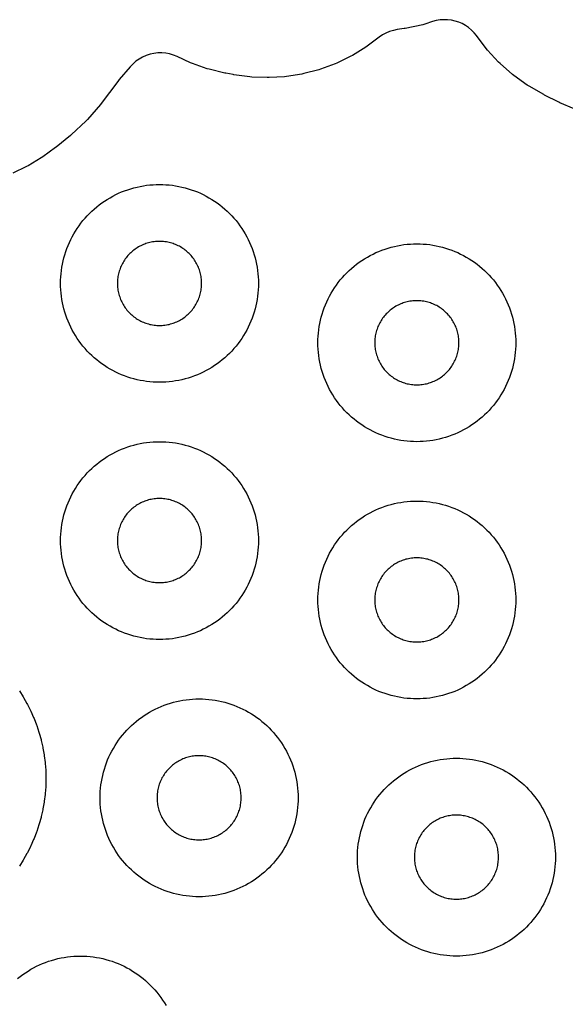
# Model space of a CAD drawing. Header units: millimetres. Extents: x 0 to 2500, y 0 to 1250.
# Tile 97 of 140: x 96 to 152, y 866 to 965. Entities that reach past the tile are written whole.
import ezdxf

# ---------------------------------------------------------------- set-up
doc = ezdxf.new("R2010")
doc.units = ezdxf.units.MM
doc.layers.add('CUT', color=1, linetype='Continuous')

msp = doc.modelspace()

# ---------------------------------------------------------------- linework, layer by layer
at = {"layer": 'CUT'}
for points in [[(152.386, 956.129), (150.944, 956.768), (150.857, 956.809), (149.414, 957.533), (149.323, 957.581), (147.838, 958.425), (147.664, 958.536), (146.317, 959.498), (146.155, 959.626), (144.915, 960.722), (144.767, 960.867), (143.647, 962.085), (143.515, 962.244), (142.544, 963.547), (142.301, 963.843), (142.03, 964.114), (141.735, 964.358), (141.418, 964.573), (141.081, 964.757), (140.729, 964.907), (140.364, 965.023), (139.989, 965.104), (139.609, 965.148), (139.226, 965.156), (138.844, 965.127), (138.466, 965.062), (138.097, 964.961), (137.321, 964.708), (137.109, 964.651), (135.333, 964.282), (135.225, 964.262), (134.517, 964.155), (134.127, 964.076), (133.747, 963.959), (133.381, 963.805), (133.032, 963.615), (132.703, 963.391), (131.498, 962.48), (131.337, 962.37), (130.002, 961.552), (129.83, 961.458), (128.422, 960.775), (128.242, 960.699), (126.773, 960.156), (126.587, 960.098), (125.072, 959.701), (124.881, 959.661), (123.335, 959.415), (123.14, 959.394), (121.578, 959.3), (121.382, 959.297), (119.818, 959.357), (119.623, 959.374), (118.023, 959.592), (117.927, 959.608), (117.21, 959.741), (117.113, 959.762), (115.515, 960.144), (115.324, 960.2), (113.819, 960.722), (113.635, 960.796), (112.269, 961.429), (111.899, 961.578), (111.516, 961.69), (111.124, 961.763), (110.727, 961.797), (110.328, 961.791), (109.932, 961.745), (109.542, 961.66), (109.163, 961.537), (108.798, 961.376), (108.451, 961.18), (108.125, 960.951), (107.823, 960.69), (107.549, 960.4), (106.433, 959.097), (106.276, 958.9), (104.605, 956.68), (104.53, 956.586), (103.234, 955.065), (103.066, 954.891), (101.597, 953.538), (101.505, 953.459), (100.059, 952.281), (99.984, 952.222), (98.713, 951.285), (98.554, 951.179), (97.241, 950.392), (97.073, 950.302), (95.69, 949.644)], [(96.353, 897.298), (96.72, 896.717), (96.771, 896.633), (97.11, 896.035), (97.156, 895.948), (97.465, 895.335), (97.507, 895.246), (97.785, 894.618), (97.823, 894.527), (98.07, 893.886), (98.103, 893.794), (98.319, 893.141), (98.347, 893.047), (98.53, 892.385), (98.554, 892.29), (98.705, 891.619), (98.724, 891.523), (98.841, 890.846), (98.856, 890.749), (98.94, 890.067), (98.95, 889.969), (99, 889.284), (99.005, 889.186), (99.022, 888.499), (99.022, 888.401), (99.005, 887.714), (99, 887.616), (98.95, 886.931), (98.94, 886.833), (98.856, 886.151), (98.841, 886.054), (98.724, 885.377), (98.705, 885.281), (98.554, 884.61), (98.53, 884.515), (98.347, 883.853), (98.319, 883.759), (98.103, 883.106), (98.07, 883.014), (97.823, 882.373), (97.785, 882.282), (97.507, 881.654), (97.465, 881.565), (97.156, 880.951), (97.11, 880.865), (96.771, 880.267), (96.72, 880.183), (96.353, 879.602)], [(96.156, 868.23), (96.413, 868.434), (96.676, 868.629), (96.945, 868.815), (97.22, 868.992), (97.5, 869.161), (97.786, 869.32), (98.077, 869.469), (98.373, 869.609), (98.674, 869.739), (98.978, 869.859), (99.286, 869.97), (99.597, 870.07), (99.912, 870.16), (100.23, 870.239), (100.549, 870.308), (100.871, 870.367), (101.195, 870.415), (101.52, 870.452), (101.846, 870.479), (102.173, 870.495), (102.5, 870.5), (102.828, 870.495), (103.154, 870.479), (103.481, 870.452), (103.806, 870.415), (104.129, 870.367), (104.451, 870.308), (104.771, 870.239), (105.089, 870.16), (105.403, 870.07), (105.715, 869.97), (106.023, 869.859), (106.327, 869.739), (106.627, 869.609), (106.923, 869.469), (107.214, 869.32), (107.5, 869.161), (107.781, 868.992), (108.056, 868.815), (108.325, 868.629), (108.588, 868.434), (108.844, 868.23), (109.094, 868.019), (109.336, 867.799), (109.571, 867.571), (109.799, 867.336), (110.019, 867.094), (110.23, 866.844), (110.434, 866.588), (110.629, 866.325), (110.815, 866.056), (110.992, 865.781), (111.161, 865.5)]]:
    msp.add_lwpolyline(points, dxfattribs=at)
for points in [[(120.495, 938.173), (120.479, 937.846), (120.452, 937.52), (120.415, 937.195), (120.367, 936.871), (120.308, 936.549), (120.239, 936.23), (120.16, 935.912), (120.07, 935.597), (119.97, 935.286), (119.859, 934.978), (119.739, 934.674), (119.609, 934.373), (119.469, 934.077), (119.32, 933.786), (119.161, 933.5), (118.992, 933.22), (118.815, 932.945), (118.629, 932.676), (118.434, 932.413), (118.23, 932.156), (118.019, 931.907), (117.799, 931.664), (117.571, 931.429), (117.336, 931.202), (117.094, 930.982), (116.844, 930.77), (116.588, 930.567), (116.325, 930.372), (116.056, 930.186), (115.781, 930.008), (115.5, 929.84), (115.214, 929.681), (114.923, 929.532), (114.627, 929.392), (114.327, 929.262), (114.023, 929.141), (113.715, 929.031), (113.403, 928.931), (113.089, 928.841), (112.771, 928.762), (112.451, 928.692), (112.129, 928.634), (111.806, 928.586), (111.481, 928.548), (111.154, 928.522), (110.828, 928.506), (110.5, 928.5), (110.173, 928.506), (109.846, 928.522), (109.52, 928.548), (109.195, 928.586), (108.871, 928.634), (108.549, 928.692), (108.23, 928.762), (107.912, 928.841), (107.597, 928.931), (107.286, 929.031), (106.978, 929.141), (106.674, 929.262), (106.373, 929.392), (106.077, 929.532), (105.786, 929.681), (105.5, 929.84), (105.22, 930.008), (104.945, 930.186), (104.676, 930.372), (104.413, 930.567), (104.156, 930.77), (103.907, 930.982), (103.664, 931.202), (103.429, 931.429), (103.202, 931.664), (102.982, 931.907), (102.77, 932.156), (102.567, 932.413), (102.372, 932.676), (102.186, 932.945), (102.008, 933.22), (101.84, 933.5), (101.681, 933.786), (101.532, 934.077), (101.392, 934.373), (101.262, 934.674), (101.141, 934.978), (101.031, 935.286), (100.931, 935.597), (100.841, 935.912), (100.762, 936.23), (100.692, 936.549), (100.634, 936.871), (100.586, 937.195), (100.548, 937.52), (100.522, 937.846), (100.506, 938.173), (100.5, 938.5), (100.506, 938.828), (100.522, 939.154), (100.548, 939.481), (100.586, 939.806), (100.634, 940.129), (100.692, 940.451), (100.762, 940.771), (100.841, 941.089), (100.931, 941.403), (101.031, 941.715), (101.141, 942.023), (101.262, 942.327), (101.392, 942.627), (101.532, 942.923), (101.681, 943.214), (101.84, 943.5), (102.008, 943.781), (102.186, 944.056), (102.372, 944.325), (102.567, 944.588), (102.77, 944.844), (102.982, 945.094), (103.202, 945.336), (103.429, 945.571), (103.664, 945.799), (103.907, 946.019), (104.156, 946.23), (104.413, 946.434), (104.676, 946.629), (104.945, 946.815), (105.22, 946.992), (105.5, 947.161), (105.786, 947.32), (106.077, 947.469), (106.373, 947.609), (106.674, 947.739), (106.978, 947.859), (107.286, 947.97), (107.597, 948.07), (107.912, 948.16), (108.23, 948.239), (108.549, 948.308), (108.871, 948.367), (109.195, 948.415), (109.52, 948.452), (109.846, 948.479), (110.173, 948.495), (110.5, 948.5), (110.828, 948.495), (111.154, 948.479), (111.481, 948.452), (111.806, 948.415), (112.129, 948.367), (112.451, 948.308), (112.771, 948.239), (113.089, 948.16), (113.403, 948.07), (113.715, 947.97), (114.023, 947.859), (114.327, 947.739), (114.627, 947.609), (114.923, 947.469), (115.214, 947.32), (115.5, 947.161), (115.781, 946.992), (116.056, 946.815), (116.325, 946.629), (116.588, 946.434), (116.844, 946.23), (117.094, 946.019), (117.336, 945.799), (117.571, 945.571), (117.799, 945.336), (118.019, 945.094), (118.23, 944.844), (118.434, 944.588), (118.629, 944.325), (118.815, 944.056), (118.992, 943.781), (119.161, 943.5), (119.32, 943.214), (119.469, 942.923), (119.609, 942.627), (119.739, 942.327), (119.859, 942.023), (119.97, 941.715), (120.07, 941.403), (120.16, 941.089), (120.239, 940.771), (120.308, 940.451), (120.367, 940.129), (120.415, 939.806), (120.452, 939.481), (120.479, 939.154), (120.495, 938.828), (120.5, 938.5)], [(114.748, 938.639), (114.741, 938.778), (114.73, 938.917), (114.714, 939.055), (114.694, 939.193), (114.669, 939.329), (114.639, 939.465), (114.606, 939.6), (114.567, 939.734), (114.525, 939.866), (114.478, 939.997), (114.427, 940.127), (114.372, 940.254), (114.312, 940.38), (114.249, 940.504), (114.181, 940.625), (114.109, 940.745), (114.034, 940.862), (113.955, 940.976), (113.872, 941.088), (113.786, 941.197), (113.696, 941.303), (113.602, 941.406), (113.506, 941.506), (113.406, 941.602), (113.303, 941.696), (113.197, 941.786), (113.088, 941.872), (112.976, 941.955), (112.862, 942.034), (112.745, 942.109), (112.625, 942.181), (112.504, 942.249), (112.38, 942.312), (112.254, 942.372), (112.127, 942.427), (111.997, 942.478), (111.866, 942.525), (111.734, 942.567), (111.6, 942.606), (111.465, 942.639), (111.329, 942.669), (111.193, 942.694), (111.055, 942.714), (110.917, 942.73), (110.778, 942.741), (110.639, 942.748), (110.5, 942.75), (110.361, 942.748), (110.222, 942.741), (110.084, 942.73), (109.946, 942.714), (109.808, 942.694), (109.671, 942.669), (109.535, 942.639), (109.4, 942.606), (109.267, 942.567), (109.134, 942.525), (109.003, 942.478), (108.874, 942.427), (108.746, 942.372), (108.621, 942.312), (108.497, 942.249), (108.375, 942.181), (108.256, 942.109), (108.139, 942.034), (108.025, 941.955), (107.913, 941.872), (107.804, 941.786), (107.698, 941.696), (107.595, 941.602), (107.495, 941.506), (107.398, 941.406), (107.305, 941.303), (107.215, 941.197), (107.129, 941.088), (107.046, 940.976), (106.967, 940.862), (106.891, 940.745), (106.82, 940.625), (106.752, 940.504), (106.689, 940.38), (106.629, 940.254), (106.574, 940.127), (106.523, 939.997), (106.476, 939.866), (106.433, 939.734), (106.395, 939.6), (106.361, 939.465), (106.332, 939.329), (106.307, 939.193), (106.287, 939.055), (106.271, 938.917), (106.259, 938.778), (106.253, 938.639), (106.25, 938.5), (106.253, 938.361), (106.259, 938.222), (106.271, 938.084), (106.287, 937.946), (106.307, 937.808), (106.332, 937.671), (106.361, 937.535), (106.395, 937.4), (106.433, 937.267), (106.476, 937.134), (106.523, 937.003), (106.574, 936.874), (106.629, 936.746), (106.689, 936.621), (106.752, 936.497), (106.82, 936.375), (106.891, 936.256), (106.967, 936.139), (107.046, 936.025), (107.129, 935.913), (107.215, 935.804), (107.305, 935.698), (107.398, 935.595), (107.495, 935.495), (107.595, 935.398), (107.698, 935.305), (107.804, 935.215), (107.913, 935.129), (108.025, 935.046), (108.139, 934.967), (108.256, 934.891), (108.375, 934.82), (108.497, 934.752), (108.621, 934.689), (108.746, 934.629), (108.874, 934.574), (109.003, 934.523), (109.134, 934.476), (109.267, 934.433), (109.4, 934.395), (109.535, 934.361), (109.671, 934.332), (109.808, 934.307), (109.946, 934.287), (110.084, 934.271), (110.222, 934.259), (110.361, 934.253), (110.5, 934.25), (110.639, 934.253), (110.778, 934.259), (110.917, 934.271), (111.055, 934.287), (111.193, 934.307), (111.329, 934.332), (111.465, 934.361), (111.6, 934.395), (111.734, 934.433), (111.866, 934.476), (111.997, 934.523), (112.127, 934.574), (112.254, 934.629), (112.38, 934.689), (112.504, 934.752), (112.625, 934.82), (112.745, 934.891), (112.862, 934.967), (112.976, 935.046), (113.088, 935.129), (113.197, 935.215), (113.303, 935.305), (113.406, 935.398), (113.506, 935.495), (113.602, 935.595), (113.696, 935.698), (113.786, 935.804), (113.872, 935.913), (113.955, 936.025), (114.034, 936.139), (114.109, 936.256), (114.181, 936.375), (114.249, 936.497), (114.312, 936.621), (114.372, 936.746), (114.427, 936.874), (114.478, 937.003), (114.525, 937.134), (114.567, 937.267), (114.606, 937.4), (114.639, 937.535), (114.669, 937.671), (114.694, 937.808), (114.714, 937.946), (114.73, 938.084), (114.741, 938.222), (114.748, 938.361), (114.75, 938.5)], [(146.495, 932.173), (146.479, 931.846), (146.452, 931.52), (146.415, 931.195), (146.367, 930.871), (146.308, 930.549), (146.239, 930.23), (146.16, 929.912), (146.07, 929.597), (145.97, 929.286), (145.859, 928.978), (145.739, 928.674), (145.609, 928.373), (145.469, 928.077), (145.32, 927.786), (145.161, 927.5), (144.992, 927.22), (144.815, 926.945), (144.629, 926.676), (144.434, 926.413), (144.23, 926.156), (144.019, 925.907), (143.799, 925.664), (143.571, 925.429), (143.336, 925.202), (143.094, 924.982), (142.844, 924.77), (142.588, 924.567), (142.325, 924.372), (142.056, 924.186), (141.781, 924.008), (141.5, 923.84), (141.214, 923.681), (140.923, 923.532), (140.627, 923.392), (140.327, 923.262), (140.023, 923.141), (139.715, 923.031), (139.403, 922.931), (139.089, 922.841), (138.771, 922.762), (138.451, 922.692), (138.129, 922.634), (137.806, 922.586), (137.481, 922.548), (137.154, 922.522), (136.828, 922.506), (136.5, 922.5), (136.173, 922.506), (135.846, 922.522), (135.52, 922.548), (135.195, 922.586), (134.871, 922.634), (134.549, 922.692), (134.23, 922.762), (133.912, 922.841), (133.597, 922.931), (133.286, 923.031), (132.978, 923.141), (132.674, 923.262), (132.373, 923.392), (132.077, 923.532), (131.786, 923.681), (131.5, 923.84), (131.22, 924.008), (130.945, 924.186), (130.676, 924.372), (130.413, 924.567), (130.156, 924.77), (129.907, 924.982), (129.664, 925.202), (129.429, 925.429), (129.202, 925.664), (128.982, 925.907), (128.77, 926.156), (128.567, 926.413), (128.372, 926.676), (128.186, 926.945), (128.008, 927.22), (127.84, 927.5), (127.681, 927.786), (127.532, 928.077), (127.392, 928.373), (127.262, 928.674), (127.141, 928.978), (127.031, 929.286), (126.931, 929.597), (126.841, 929.912), (126.762, 930.23), (126.692, 930.549), (126.634, 930.871), (126.586, 931.195), (126.548, 931.52), (126.522, 931.846), (126.506, 932.173), (126.5, 932.5), (126.506, 932.828), (126.522, 933.154), (126.548, 933.481), (126.586, 933.806), (126.634, 934.129), (126.692, 934.451), (126.762, 934.771), (126.841, 935.089), (126.931, 935.403), (127.031, 935.715), (127.141, 936.023), (127.262, 936.327), (127.392, 936.627), (127.532, 936.923), (127.681, 937.214), (127.84, 937.5), (128.008, 937.781), (128.186, 938.056), (128.372, 938.325), (128.567, 938.588), (128.77, 938.844), (128.982, 939.094), (129.202, 939.336), (129.429, 939.571), (129.664, 939.799), (129.907, 940.019), (130.156, 940.23), (130.413, 940.434), (130.676, 940.629), (130.945, 940.815), (131.22, 940.992), (131.5, 941.161), (131.786, 941.32), (132.077, 941.469), (132.373, 941.609), (132.674, 941.739), (132.978, 941.859), (133.286, 941.97), (133.597, 942.07), (133.912, 942.16), (134.23, 942.239), (134.549, 942.308), (134.871, 942.367), (135.195, 942.415), (135.52, 942.452), (135.846, 942.479), (136.173, 942.495), (136.5, 942.5), (136.828, 942.495), (137.154, 942.479), (137.481, 942.452), (137.806, 942.415), (138.129, 942.367), (138.451, 942.308), (138.771, 942.239), (139.089, 942.16), (139.403, 942.07), (139.715, 941.97), (140.023, 941.859), (140.327, 941.739), (140.627, 941.609), (140.923, 941.469), (141.214, 941.32), (141.5, 941.161), (141.781, 940.992), (142.056, 940.815), (142.325, 940.629), (142.588, 940.434), (142.844, 940.23), (143.094, 940.019), (143.336, 939.799), (143.571, 939.571), (143.799, 939.336), (144.019, 939.094), (144.23, 938.844), (144.434, 938.588), (144.629, 938.325), (144.815, 938.056), (144.992, 937.781), (145.161, 937.5), (145.32, 937.214), (145.469, 936.923), (145.609, 936.627), (145.739, 936.327), (145.859, 936.023), (145.97, 935.715), (146.07, 935.403), (146.16, 935.089), (146.239, 934.771), (146.308, 934.451), (146.367, 934.129), (146.415, 933.806), (146.452, 933.481), (146.479, 933.154), (146.495, 932.828), (146.5, 932.5)], [(140.748, 932.639), (140.741, 932.778), (140.73, 932.917), (140.714, 933.055), (140.694, 933.193), (140.669, 933.329), (140.639, 933.465), (140.606, 933.6), (140.567, 933.734), (140.525, 933.866), (140.478, 933.997), (140.427, 934.127), (140.372, 934.254), (140.312, 934.38), (140.249, 934.504), (140.181, 934.625), (140.109, 934.745), (140.034, 934.862), (139.955, 934.976), (139.872, 935.088), (139.786, 935.197), (139.696, 935.303), (139.602, 935.406), (139.506, 935.506), (139.406, 935.602), (139.303, 935.696), (139.197, 935.786), (139.088, 935.872), (138.976, 935.955), (138.862, 936.034), (138.745, 936.109), (138.625, 936.181), (138.504, 936.249), (138.38, 936.312), (138.254, 936.372), (138.127, 936.427), (137.997, 936.478), (137.866, 936.525), (137.734, 936.567), (137.6, 936.606), (137.465, 936.639), (137.329, 936.669), (137.193, 936.694), (137.055, 936.714), (136.917, 936.73), (136.778, 936.741), (136.639, 936.748), (136.5, 936.75), (136.361, 936.748), (136.222, 936.741), (136.084, 936.73), (135.946, 936.714), (135.808, 936.694), (135.671, 936.669), (135.535, 936.639), (135.4, 936.606), (135.267, 936.567), (135.134, 936.525), (135.003, 936.478), (134.874, 936.427), (134.746, 936.372), (134.621, 936.312), (134.497, 936.249), (134.375, 936.181), (134.256, 936.109), (134.139, 936.034), (134.025, 935.955), (133.913, 935.872), (133.804, 935.786), (133.698, 935.696), (133.595, 935.602), (133.495, 935.506), (133.398, 935.406), (133.305, 935.303), (133.215, 935.197), (133.129, 935.088), (133.046, 934.976), (132.967, 934.862), (132.891, 934.745), (132.82, 934.625), (132.752, 934.504), (132.689, 934.38), (132.629, 934.254), (132.574, 934.127), (132.523, 933.997), (132.476, 933.866), (132.433, 933.734), (132.395, 933.6), (132.361, 933.465), (132.332, 933.329), (132.307, 933.193), (132.287, 933.055), (132.271, 932.917), (132.259, 932.778), (132.253, 932.639), (132.25, 932.5), (132.253, 932.361), (132.259, 932.222), (132.271, 932.084), (132.287, 931.946), (132.307, 931.808), (132.332, 931.671), (132.361, 931.535), (132.395, 931.4), (132.433, 931.267), (132.476, 931.134), (132.523, 931.003), (132.574, 930.874), (132.629, 930.746), (132.689, 930.621), (132.752, 930.497), (132.82, 930.375), (132.891, 930.256), (132.967, 930.139), (133.046, 930.025), (133.129, 929.913), (133.215, 929.804), (133.305, 929.698), (133.398, 929.595), (133.495, 929.495), (133.595, 929.398), (133.698, 929.305), (133.804, 929.215), (133.913, 929.129), (134.025, 929.046), (134.139, 928.967), (134.256, 928.891), (134.375, 928.82), (134.497, 928.752), (134.621, 928.689), (134.746, 928.629), (134.874, 928.574), (135.003, 928.523), (135.134, 928.476), (135.267, 928.433), (135.4, 928.395), (135.535, 928.361), (135.671, 928.332), (135.808, 928.307), (135.946, 928.287), (136.084, 928.271), (136.222, 928.259), (136.361, 928.253), (136.5, 928.25), (136.639, 928.253), (136.778, 928.259), (136.917, 928.271), (137.055, 928.287), (137.193, 928.307), (137.329, 928.332), (137.465, 928.361), (137.6, 928.395), (137.734, 928.433), (137.866, 928.476), (137.997, 928.523), (138.127, 928.574), (138.254, 928.629), (138.38, 928.689), (138.504, 928.752), (138.625, 928.82), (138.745, 928.891), (138.862, 928.967), (138.976, 929.046), (139.088, 929.129), (139.197, 929.215), (139.303, 929.305), (139.406, 929.398), (139.506, 929.495), (139.602, 929.595), (139.696, 929.698), (139.786, 929.804), (139.872, 929.913), (139.955, 930.025), (140.034, 930.139), (140.109, 930.256), (140.181, 930.375), (140.249, 930.497), (140.312, 930.621), (140.372, 930.746), (140.427, 930.874), (140.478, 931.003), (140.525, 931.134), (140.567, 931.267), (140.606, 931.4), (140.639, 931.535), (140.669, 931.671), (140.694, 931.808), (140.714, 931.946), (140.73, 932.084), (140.741, 932.222), (140.748, 932.361), (140.75, 932.5)], [(120.495, 912.173), (120.479, 911.846), (120.452, 911.52), (120.415, 911.195), (120.367, 910.871), (120.308, 910.549), (120.239, 910.23), (120.16, 909.912), (120.07, 909.597), (119.97, 909.286), (119.859, 908.978), (119.739, 908.674), (119.609, 908.373), (119.469, 908.077), (119.32, 907.786), (119.161, 907.5), (118.992, 907.22), (118.815, 906.945), (118.629, 906.676), (118.434, 906.413), (118.23, 906.156), (118.019, 905.907), (117.799, 905.664), (117.571, 905.429), (117.336, 905.202), (117.094, 904.982), (116.844, 904.77), (116.588, 904.567), (116.325, 904.372), (116.056, 904.186), (115.781, 904.008), (115.5, 903.84), (115.214, 903.681), (114.923, 903.532), (114.627, 903.392), (114.327, 903.262), (114.023, 903.141), (113.715, 903.031), (113.403, 902.931), (113.089, 902.841), (112.771, 902.762), (112.451, 902.692), (112.129, 902.634), (111.806, 902.586), (111.481, 902.548), (111.154, 902.522), (110.828, 902.506), (110.5, 902.5), (110.173, 902.506), (109.846, 902.522), (109.52, 902.548), (109.195, 902.586), (108.871, 902.634), (108.549, 902.692), (108.23, 902.762), (107.912, 902.841), (107.597, 902.931), (107.286, 903.031), (106.978, 903.141), (106.674, 903.262), (106.373, 903.392), (106.077, 903.532), (105.786, 903.681), (105.5, 903.84), (105.22, 904.008), (104.945, 904.186), (104.676, 904.372), (104.413, 904.567), (104.156, 904.77), (103.907, 904.982), (103.664, 905.202), (103.429, 905.429), (103.202, 905.664), (102.982, 905.907), (102.77, 906.156), (102.567, 906.413), (102.372, 906.676), (102.186, 906.945), (102.008, 907.22), (101.84, 907.5), (101.681, 907.786), (101.532, 908.077), (101.392, 908.373), (101.262, 908.674), (101.141, 908.978), (101.031, 909.286), (100.931, 909.597), (100.841, 909.912), (100.762, 910.23), (100.692, 910.549), (100.634, 910.871), (100.586, 911.195), (100.548, 911.52), (100.522, 911.846), (100.506, 912.173), (100.5, 912.5), (100.506, 912.828), (100.522, 913.154), (100.548, 913.481), (100.586, 913.806), (100.634, 914.129), (100.692, 914.451), (100.762, 914.771), (100.841, 915.089), (100.931, 915.403), (101.031, 915.715), (101.141, 916.023), (101.262, 916.327), (101.392, 916.627), (101.532, 916.923), (101.681, 917.214), (101.84, 917.5), (102.008, 917.781), (102.186, 918.056), (102.372, 918.325), (102.567, 918.588), (102.77, 918.844), (102.982, 919.094), (103.202, 919.336), (103.429, 919.571), (103.664, 919.799), (103.907, 920.019), (104.156, 920.23), (104.413, 920.434), (104.676, 920.629), (104.945, 920.815), (105.22, 920.992), (105.5, 921.161), (105.786, 921.32), (106.077, 921.469), (106.373, 921.609), (106.674, 921.739), (106.978, 921.859), (107.286, 921.97), (107.597, 922.07), (107.912, 922.16), (108.23, 922.239), (108.549, 922.308), (108.871, 922.367), (109.195, 922.415), (109.52, 922.452), (109.846, 922.479), (110.173, 922.495), (110.5, 922.5), (110.828, 922.495), (111.154, 922.479), (111.481, 922.452), (111.806, 922.415), (112.129, 922.367), (112.451, 922.308), (112.771, 922.239), (113.089, 922.16), (113.403, 922.07), (113.715, 921.97), (114.023, 921.859), (114.327, 921.739), (114.627, 921.609), (114.923, 921.469), (115.214, 921.32), (115.5, 921.161), (115.781, 920.992), (116.056, 920.815), (116.325, 920.629), (116.588, 920.434), (116.844, 920.23), (117.094, 920.019), (117.336, 919.799), (117.571, 919.571), (117.799, 919.336), (118.019, 919.094), (118.23, 918.844), (118.434, 918.588), (118.629, 918.325), (118.815, 918.056), (118.992, 917.781), (119.161, 917.5), (119.32, 917.214), (119.469, 916.923), (119.609, 916.627), (119.739, 916.327), (119.859, 916.023), (119.97, 915.715), (120.07, 915.403), (120.16, 915.089), (120.239, 914.771), (120.308, 914.451), (120.367, 914.129), (120.415, 913.806), (120.452, 913.481), (120.479, 913.154), (120.495, 912.828), (120.5, 912.5)], [(114.748, 912.639), (114.741, 912.778), (114.73, 912.917), (114.714, 913.055), (114.694, 913.193), (114.669, 913.329), (114.639, 913.465), (114.606, 913.6), (114.567, 913.734), (114.525, 913.866), (114.478, 913.997), (114.427, 914.127), (114.372, 914.254), (114.312, 914.38), (114.249, 914.504), (114.181, 914.625), (114.109, 914.745), (114.034, 914.862), (113.955, 914.976), (113.872, 915.088), (113.786, 915.197), (113.696, 915.303), (113.602, 915.406), (113.506, 915.506), (113.406, 915.602), (113.303, 915.696), (113.197, 915.786), (113.088, 915.872), (112.976, 915.955), (112.862, 916.034), (112.745, 916.109), (112.625, 916.181), (112.504, 916.249), (112.38, 916.312), (112.254, 916.372), (112.127, 916.427), (111.997, 916.478), (111.866, 916.525), (111.734, 916.567), (111.6, 916.606), (111.465, 916.639), (111.329, 916.669), (111.193, 916.694), (111.055, 916.714), (110.917, 916.73), (110.778, 916.741), (110.639, 916.748), (110.5, 916.75), (110.361, 916.748), (110.222, 916.741), (110.084, 916.73), (109.946, 916.714), (109.808, 916.694), (109.671, 916.669), (109.535, 916.639), (109.4, 916.606), (109.267, 916.567), (109.134, 916.525), (109.003, 916.478), (108.874, 916.427), (108.746, 916.372), (108.621, 916.312), (108.497, 916.249), (108.375, 916.181), (108.256, 916.109), (108.139, 916.034), (108.025, 915.955), (107.913, 915.872), (107.804, 915.786), (107.698, 915.696), (107.595, 915.602), (107.495, 915.506), (107.398, 915.406), (107.305, 915.303), (107.215, 915.197), (107.129, 915.088), (107.046, 914.976), (106.967, 914.862), (106.891, 914.745), (106.82, 914.625), (106.752, 914.504), (106.689, 914.38), (106.629, 914.254), (106.574, 914.127), (106.523, 913.997), (106.476, 913.866), (106.433, 913.734), (106.395, 913.6), (106.361, 913.465), (106.332, 913.329), (106.307, 913.193), (106.287, 913.055), (106.271, 912.917), (106.259, 912.778), (106.253, 912.639), (106.25, 912.5), (106.253, 912.361), (106.259, 912.222), (106.271, 912.084), (106.287, 911.946), (106.307, 911.808), (106.332, 911.671), (106.361, 911.535), (106.395, 911.4), (106.433, 911.267), (106.476, 911.134), (106.523, 911.003), (106.574, 910.874), (106.629, 910.746), (106.689, 910.621), (106.752, 910.497), (106.82, 910.375), (106.891, 910.256), (106.967, 910.139), (107.046, 910.025), (107.129, 909.913), (107.215, 909.804), (107.305, 909.698), (107.398, 909.595), (107.495, 909.495), (107.595, 909.398), (107.698, 909.305), (107.804, 909.215), (107.913, 909.129), (108.025, 909.046), (108.139, 908.967), (108.256, 908.891), (108.375, 908.82), (108.497, 908.752), (108.621, 908.689), (108.746, 908.629), (108.874, 908.574), (109.003, 908.523), (109.134, 908.476), (109.267, 908.433), (109.4, 908.395), (109.535, 908.361), (109.671, 908.332), (109.808, 908.307), (109.946, 908.287), (110.084, 908.271), (110.222, 908.259), (110.361, 908.253), (110.5, 908.25), (110.639, 908.253), (110.778, 908.259), (110.917, 908.271), (111.055, 908.287), (111.193, 908.307), (111.329, 908.332), (111.465, 908.361), (111.6, 908.395), (111.734, 908.433), (111.866, 908.476), (111.997, 908.523), (112.127, 908.574), (112.254, 908.629), (112.38, 908.689), (112.504, 908.752), (112.625, 908.82), (112.745, 908.891), (112.862, 908.967), (112.976, 909.046), (113.088, 909.129), (113.197, 909.215), (113.303, 909.305), (113.406, 909.398), (113.506, 909.495), (113.602, 909.595), (113.696, 909.698), (113.786, 909.804), (113.872, 909.913), (113.955, 910.025), (114.034, 910.139), (114.109, 910.256), (114.181, 910.375), (114.249, 910.497), (114.312, 910.621), (114.372, 910.746), (114.427, 910.874), (114.478, 911.003), (114.525, 911.134), (114.567, 911.267), (114.606, 911.4), (114.639, 911.535), (114.669, 911.671), (114.694, 911.808), (114.714, 911.946), (114.73, 912.084), (114.741, 912.222), (114.748, 912.361), (114.75, 912.5)], [(146.495, 906.173), (146.479, 905.846), (146.452, 905.52), (146.415, 905.195), (146.367, 904.871), (146.308, 904.549), (146.239, 904.23), (146.16, 903.912), (146.07, 903.597), (145.97, 903.286), (145.859, 902.978), (145.739, 902.674), (145.609, 902.373), (145.469, 902.077), (145.32, 901.786), (145.161, 901.5), (144.992, 901.22), (144.815, 900.945), (144.629, 900.676), (144.434, 900.413), (144.23, 900.156), (144.019, 899.907), (143.799, 899.664), (143.571, 899.429), (143.336, 899.202), (143.094, 898.982), (142.844, 898.77), (142.588, 898.567), (142.325, 898.372), (142.056, 898.186), (141.781, 898.008), (141.5, 897.84), (141.214, 897.681), (140.923, 897.532), (140.627, 897.392), (140.327, 897.262), (140.023, 897.141), (139.715, 897.031), (139.403, 896.931), (139.089, 896.841), (138.771, 896.762), (138.451, 896.692), (138.129, 896.634), (137.806, 896.586), (137.481, 896.548), (137.154, 896.522), (136.828, 896.506), (136.5, 896.5), (136.173, 896.506), (135.846, 896.522), (135.52, 896.548), (135.195, 896.586), (134.871, 896.634), (134.549, 896.692), (134.23, 896.762), (133.912, 896.841), (133.597, 896.931), (133.286, 897.031), (132.978, 897.141), (132.674, 897.262), (132.373, 897.392), (132.077, 897.532), (131.786, 897.681), (131.5, 897.84), (131.22, 898.008), (130.945, 898.186), (130.676, 898.372), (130.413, 898.567), (130.156, 898.77), (129.907, 898.982), (129.664, 899.202), (129.429, 899.429), (129.202, 899.664), (128.982, 899.907), (128.77, 900.156), (128.567, 900.413), (128.372, 900.676), (128.186, 900.945), (128.008, 901.22), (127.84, 901.5), (127.681, 901.786), (127.532, 902.077), (127.392, 902.373), (127.262, 902.674), (127.141, 902.978), (127.031, 903.286), (126.931, 903.597), (126.841, 903.912), (126.762, 904.23), (126.692, 904.549), (126.634, 904.871), (126.586, 905.195), (126.548, 905.52), (126.522, 905.846), (126.506, 906.173), (126.5, 906.5), (126.506, 906.828), (126.522, 907.154), (126.548, 907.481), (126.586, 907.806), (126.634, 908.129), (126.692, 908.451), (126.762, 908.771), (126.841, 909.089), (126.931, 909.403), (127.031, 909.715), (127.141, 910.023), (127.262, 910.327), (127.392, 910.627), (127.532, 910.923), (127.681, 911.214), (127.84, 911.5), (128.008, 911.781), (128.186, 912.056), (128.372, 912.325), (128.567, 912.588), (128.77, 912.844), (128.982, 913.094), (129.202, 913.336), (129.429, 913.571), (129.664, 913.799), (129.907, 914.019), (130.156, 914.23), (130.413, 914.434), (130.676, 914.629), (130.945, 914.815), (131.22, 914.992), (131.5, 915.161), (131.786, 915.32), (132.077, 915.469), (132.373, 915.609), (132.674, 915.739), (132.978, 915.859), (133.286, 915.97), (133.597, 916.07), (133.912, 916.16), (134.23, 916.239), (134.549, 916.308), (134.871, 916.367), (135.195, 916.415), (135.52, 916.452), (135.846, 916.479), (136.173, 916.495), (136.5, 916.5), (136.828, 916.495), (137.154, 916.479), (137.481, 916.452), (137.806, 916.415), (138.129, 916.367), (138.451, 916.308), (138.771, 916.239), (139.089, 916.16), (139.403, 916.07), (139.715, 915.97), (140.023, 915.859), (140.327, 915.739), (140.627, 915.609), (140.923, 915.469), (141.214, 915.32), (141.5, 915.161), (141.781, 914.992), (142.056, 914.815), (142.325, 914.629), (142.588, 914.434), (142.844, 914.23), (143.094, 914.019), (143.336, 913.799), (143.571, 913.571), (143.799, 913.336), (144.019, 913.094), (144.23, 912.844), (144.434, 912.588), (144.629, 912.325), (144.815, 912.056), (144.992, 911.781), (145.161, 911.5), (145.32, 911.214), (145.469, 910.923), (145.609, 910.627), (145.739, 910.327), (145.859, 910.023), (145.97, 909.715), (146.07, 909.403), (146.16, 909.089), (146.239, 908.771), (146.308, 908.451), (146.367, 908.129), (146.415, 907.806), (146.452, 907.481), (146.479, 907.154), (146.495, 906.828), (146.5, 906.5)], [(140.748, 906.639), (140.741, 906.778), (140.73, 906.917), (140.714, 907.055), (140.694, 907.193), (140.669, 907.329), (140.639, 907.465), (140.606, 907.6), (140.567, 907.734), (140.525, 907.866), (140.478, 907.997), (140.427, 908.127), (140.372, 908.254), (140.312, 908.38), (140.249, 908.504), (140.181, 908.625), (140.109, 908.745), (140.034, 908.862), (139.955, 908.976), (139.872, 909.088), (139.786, 909.197), (139.696, 909.303), (139.602, 909.406), (139.506, 909.506), (139.406, 909.602), (139.303, 909.696), (139.197, 909.786), (139.088, 909.872), (138.976, 909.955), (138.862, 910.034), (138.745, 910.109), (138.625, 910.181), (138.504, 910.249), (138.38, 910.312), (138.254, 910.372), (138.127, 910.427), (137.997, 910.478), (137.866, 910.525), (137.734, 910.567), (137.6, 910.606), (137.465, 910.639), (137.329, 910.669), (137.193, 910.694), (137.055, 910.714), (136.917, 910.73), (136.778, 910.741), (136.639, 910.748), (136.5, 910.75), (136.361, 910.748), (136.222, 910.741), (136.084, 910.73), (135.946, 910.714), (135.808, 910.694), (135.671, 910.669), (135.535, 910.639), (135.4, 910.606), (135.267, 910.567), (135.134, 910.525), (135.003, 910.478), (134.874, 910.427), (134.746, 910.372), (134.621, 910.312), (134.497, 910.249), (134.375, 910.181), (134.256, 910.109), (134.139, 910.034), (134.025, 909.955), (133.913, 909.872), (133.804, 909.786), (133.698, 909.696), (133.595, 909.602), (133.495, 909.506), (133.398, 909.406), (133.305, 909.303), (133.215, 909.197), (133.129, 909.088), (133.046, 908.976), (132.967, 908.862), (132.891, 908.745), (132.82, 908.625), (132.752, 908.504), (132.689, 908.38), (132.629, 908.254), (132.574, 908.127), (132.523, 907.997), (132.476, 907.866), (132.433, 907.734), (132.395, 907.6), (132.361, 907.465), (132.332, 907.329), (132.307, 907.193), (132.287, 907.055), (132.271, 906.917), (132.259, 906.778), (132.253, 906.639), (132.25, 906.5), (132.253, 906.361), (132.259, 906.222), (132.271, 906.084), (132.287, 905.946), (132.307, 905.808), (132.332, 905.671), (132.361, 905.535), (132.395, 905.4), (132.433, 905.267), (132.476, 905.134), (132.523, 905.003), (132.574, 904.874), (132.629, 904.746), (132.689, 904.621), (132.752, 904.497), (132.82, 904.375), (132.891, 904.256), (132.967, 904.139), (133.046, 904.025), (133.129, 903.913), (133.215, 903.804), (133.305, 903.698), (133.398, 903.595), (133.495, 903.495), (133.595, 903.398), (133.698, 903.305), (133.804, 903.215), (133.913, 903.129), (134.025, 903.046), (134.139, 902.967), (134.256, 902.891), (134.375, 902.82), (134.497, 902.752), (134.621, 902.689), (134.746, 902.629), (134.874, 902.574), (135.003, 902.523), (135.134, 902.476), (135.267, 902.433), (135.4, 902.395), (135.535, 902.361), (135.671, 902.332), (135.808, 902.307), (135.946, 902.287), (136.084, 902.271), (136.222, 902.259), (136.361, 902.253), (136.5, 902.25), (136.639, 902.253), (136.778, 902.259), (136.917, 902.271), (137.055, 902.287), (137.193, 902.307), (137.329, 902.332), (137.465, 902.361), (137.6, 902.395), (137.734, 902.433), (137.866, 902.476), (137.997, 902.523), (138.127, 902.574), (138.254, 902.629), (138.38, 902.689), (138.504, 902.752), (138.625, 902.82), (138.745, 902.891), (138.862, 902.967), (138.976, 903.046), (139.088, 903.129), (139.197, 903.215), (139.303, 903.305), (139.406, 903.398), (139.506, 903.495), (139.602, 903.595), (139.696, 903.698), (139.786, 903.804), (139.872, 903.913), (139.955, 904.025), (140.034, 904.139), (140.109, 904.256), (140.181, 904.375), (140.249, 904.497), (140.312, 904.621), (140.372, 904.746), (140.427, 904.874), (140.478, 905.003), (140.525, 905.134), (140.567, 905.267), (140.606, 905.4), (140.639, 905.535), (140.669, 905.671), (140.694, 905.808), (140.714, 905.946), (140.73, 906.084), (140.741, 906.222), (140.748, 906.361), (140.75, 906.5)], [(124.495, 886.173), (124.479, 885.846), (124.452, 885.52), (124.415, 885.195), (124.367, 884.871), (124.308, 884.549), (124.239, 884.23), (124.16, 883.912), (124.07, 883.597), (123.97, 883.286), (123.859, 882.978), (123.739, 882.674), (123.609, 882.373), (123.469, 882.077), (123.32, 881.786), (123.161, 881.5), (122.992, 881.22), (122.815, 880.945), (122.629, 880.676), (122.434, 880.413), (122.23, 880.156), (122.019, 879.907), (121.799, 879.664), (121.571, 879.429), (121.336, 879.202), (121.094, 878.982), (120.844, 878.77), (120.588, 878.567), (120.325, 878.372), (120.056, 878.186), (119.781, 878.008), (119.5, 877.84), (119.214, 877.681), (118.923, 877.532), (118.627, 877.392), (118.327, 877.262), (118.023, 877.141), (117.715, 877.031), (117.403, 876.931), (117.089, 876.841), (116.771, 876.762), (116.451, 876.692), (116.129, 876.634), (115.806, 876.586), (115.481, 876.548), (115.154, 876.522), (114.828, 876.506), (114.5, 876.5), (114.173, 876.506), (113.846, 876.522), (113.52, 876.548), (113.195, 876.586), (112.871, 876.634), (112.549, 876.692), (112.23, 876.762), (111.912, 876.841), (111.597, 876.931), (111.286, 877.031), (110.978, 877.141), (110.674, 877.262), (110.373, 877.392), (110.077, 877.532), (109.786, 877.681), (109.5, 877.84), (109.22, 878.008), (108.945, 878.186), (108.676, 878.372), (108.413, 878.567), (108.156, 878.77), (107.907, 878.982), (107.664, 879.202), (107.429, 879.429), (107.202, 879.664), (106.982, 879.907), (106.77, 880.156), (106.567, 880.413), (106.372, 880.676), (106.186, 880.945), (106.008, 881.22), (105.84, 881.5), (105.681, 881.786), (105.532, 882.077), (105.392, 882.373), (105.262, 882.674), (105.141, 882.978), (105.031, 883.286), (104.931, 883.597), (104.841, 883.912), (104.762, 884.23), (104.692, 884.549), (104.634, 884.871), (104.586, 885.195), (104.548, 885.52), (104.522, 885.846), (104.506, 886.173), (104.5, 886.5), (104.506, 886.828), (104.522, 887.154), (104.548, 887.481), (104.586, 887.806), (104.634, 888.129), (104.692, 888.451), (104.762, 888.771), (104.841, 889.089), (104.931, 889.403), (105.031, 889.715), (105.141, 890.023), (105.262, 890.327), (105.392, 890.627), (105.532, 890.923), (105.681, 891.214), (105.84, 891.5), (106.008, 891.781), (106.186, 892.056), (106.372, 892.325), (106.567, 892.588), (106.77, 892.844), (106.982, 893.094), (107.202, 893.336), (107.429, 893.571), (107.664, 893.799), (107.907, 894.019), (108.156, 894.23), (108.413, 894.434), (108.676, 894.629), (108.945, 894.815), (109.22, 894.992), (109.5, 895.161), (109.786, 895.32), (110.077, 895.469), (110.373, 895.609), (110.674, 895.739), (110.978, 895.859), (111.286, 895.97), (111.597, 896.07), (111.912, 896.16), (112.23, 896.239), (112.549, 896.308), (112.871, 896.367), (113.195, 896.415), (113.52, 896.452), (113.846, 896.479), (114.173, 896.495), (114.5, 896.5), (114.828, 896.495), (115.154, 896.479), (115.481, 896.452), (115.806, 896.415), (116.129, 896.367), (116.451, 896.308), (116.771, 896.239), (117.089, 896.16), (117.403, 896.07), (117.715, 895.97), (118.023, 895.859), (118.327, 895.739), (118.627, 895.609), (118.923, 895.469), (119.214, 895.32), (119.5, 895.161), (119.781, 894.992), (120.056, 894.815), (120.325, 894.629), (120.588, 894.434), (120.844, 894.23), (121.094, 894.019), (121.336, 893.799), (121.571, 893.571), (121.799, 893.336), (122.019, 893.094), (122.23, 892.844), (122.434, 892.588), (122.629, 892.325), (122.815, 892.056), (122.992, 891.781), (123.161, 891.5), (123.32, 891.214), (123.469, 890.923), (123.609, 890.627), (123.739, 890.327), (123.859, 890.023), (123.97, 889.715), (124.07, 889.403), (124.16, 889.089), (124.239, 888.771), (124.308, 888.451), (124.367, 888.129), (124.415, 887.806), (124.452, 887.481), (124.479, 887.154), (124.495, 886.828), (124.5, 886.5)], [(118.748, 886.639), (118.741, 886.778), (118.73, 886.917), (118.714, 887.055), (118.694, 887.193), (118.669, 887.329), (118.639, 887.465), (118.606, 887.6), (118.567, 887.734), (118.525, 887.866), (118.478, 887.997), (118.427, 888.127), (118.372, 888.254), (118.312, 888.38), (118.249, 888.504), (118.181, 888.625), (118.109, 888.745), (118.034, 888.862), (117.955, 888.976), (117.872, 889.088), (117.786, 889.197), (117.696, 889.303), (117.602, 889.406), (117.506, 889.506), (117.406, 889.602), (117.303, 889.696), (117.197, 889.786), (117.088, 889.872), (116.976, 889.955), (116.862, 890.034), (116.745, 890.109), (116.625, 890.181), (116.504, 890.249), (116.38, 890.312), (116.254, 890.372), (116.127, 890.427), (115.997, 890.478), (115.866, 890.525), (115.734, 890.567), (115.6, 890.606), (115.465, 890.639), (115.329, 890.669), (115.193, 890.694), (115.055, 890.714), (114.917, 890.73), (114.778, 890.741), (114.639, 890.748), (114.5, 890.75), (114.361, 890.748), (114.222, 890.741), (114.084, 890.73), (113.946, 890.714), (113.808, 890.694), (113.671, 890.669), (113.535, 890.639), (113.4, 890.606), (113.267, 890.567), (113.134, 890.525), (113.003, 890.478), (112.874, 890.427), (112.746, 890.372), (112.621, 890.312), (112.497, 890.249), (112.375, 890.181), (112.256, 890.109), (112.139, 890.034), (112.025, 889.955), (111.913, 889.872), (111.804, 889.786), (111.698, 889.696), (111.595, 889.602), (111.495, 889.506), (111.398, 889.406), (111.305, 889.303), (111.215, 889.197), (111.129, 889.088), (111.046, 888.976), (110.967, 888.862), (110.891, 888.745), (110.82, 888.625), (110.752, 888.504), (110.689, 888.38), (110.629, 888.254), (110.574, 888.127), (110.523, 887.997), (110.476, 887.866), (110.433, 887.734), (110.395, 887.6), (110.361, 887.465), (110.332, 887.329), (110.307, 887.193), (110.287, 887.055), (110.271, 886.917), (110.259, 886.778), (110.253, 886.639), (110.25, 886.5), (110.253, 886.361), (110.259, 886.222), (110.271, 886.084), (110.287, 885.946), (110.307, 885.808), (110.332, 885.671), (110.361, 885.535), (110.395, 885.4), (110.433, 885.267), (110.476, 885.134), (110.523, 885.003), (110.574, 884.874), (110.629, 884.746), (110.689, 884.621), (110.752, 884.497), (110.82, 884.375), (110.891, 884.256), (110.967, 884.139), (111.046, 884.025), (111.129, 883.913), (111.215, 883.804), (111.305, 883.698), (111.398, 883.595), (111.495, 883.495), (111.595, 883.398), (111.698, 883.305), (111.804, 883.215), (111.913, 883.129), (112.025, 883.046), (112.139, 882.967), (112.256, 882.891), (112.375, 882.82), (112.497, 882.752), (112.621, 882.689), (112.746, 882.629), (112.874, 882.574), (113.003, 882.523), (113.134, 882.476), (113.267, 882.433), (113.4, 882.395), (113.535, 882.361), (113.671, 882.332), (113.808, 882.307), (113.946, 882.287), (114.084, 882.271), (114.222, 882.259), (114.361, 882.253), (114.5, 882.25), (114.639, 882.253), (114.778, 882.259), (114.917, 882.271), (115.055, 882.287), (115.193, 882.307), (115.329, 882.332), (115.465, 882.361), (115.6, 882.395), (115.734, 882.433), (115.866, 882.476), (115.997, 882.523), (116.127, 882.574), (116.254, 882.629), (116.38, 882.689), (116.504, 882.752), (116.625, 882.82), (116.745, 882.891), (116.862, 882.967), (116.976, 883.046), (117.088, 883.129), (117.197, 883.215), (117.303, 883.305), (117.406, 883.398), (117.506, 883.495), (117.602, 883.595), (117.696, 883.698), (117.786, 883.804), (117.872, 883.913), (117.955, 884.025), (118.034, 884.139), (118.109, 884.256), (118.181, 884.375), (118.249, 884.497), (118.312, 884.621), (118.372, 884.746), (118.427, 884.874), (118.478, 885.003), (118.525, 885.134), (118.567, 885.267), (118.606, 885.4), (118.639, 885.535), (118.669, 885.671), (118.694, 885.808), (118.714, 885.946), (118.73, 886.084), (118.741, 886.222), (118.748, 886.361), (118.75, 886.5)], [(150.495, 880.173), (150.479, 879.846), (150.452, 879.52), (150.415, 879.195), (150.367, 878.871), (150.308, 878.549), (150.239, 878.23), (150.16, 877.912), (150.07, 877.597), (149.97, 877.286), (149.859, 876.978), (149.739, 876.674), (149.609, 876.373), (149.469, 876.077), (149.32, 875.786), (149.161, 875.5), (148.992, 875.22), (148.815, 874.945), (148.629, 874.676), (148.434, 874.413), (148.23, 874.156), (148.019, 873.907), (147.799, 873.664), (147.571, 873.429), (147.336, 873.202), (147.094, 872.982), (146.844, 872.77), (146.588, 872.567), (146.325, 872.372), (146.056, 872.186), (145.781, 872.008), (145.5, 871.84), (145.214, 871.681), (144.923, 871.532), (144.627, 871.392), (144.327, 871.262), (144.023, 871.141), (143.715, 871.031), (143.403, 870.931), (143.089, 870.841), (142.771, 870.762), (142.451, 870.692), (142.129, 870.634), (141.806, 870.586), (141.481, 870.548), (141.154, 870.522), (140.828, 870.506), (140.5, 870.5), (140.173, 870.506), (139.846, 870.522), (139.52, 870.548), (139.195, 870.586), (138.871, 870.634), (138.549, 870.692), (138.23, 870.762), (137.912, 870.841), (137.597, 870.931), (137.286, 871.031), (136.978, 871.141), (136.674, 871.262), (136.373, 871.392), (136.077, 871.532), (135.786, 871.681), (135.5, 871.84), (135.22, 872.008), (134.945, 872.186), (134.676, 872.372), (134.413, 872.567), (134.156, 872.77), (133.907, 872.982), (133.664, 873.202), (133.429, 873.429), (133.202, 873.664), (132.982, 873.907), (132.77, 874.156), (132.567, 874.413), (132.372, 874.676), (132.186, 874.945), (132.008, 875.22), (131.84, 875.5), (131.681, 875.786), (131.532, 876.077), (131.392, 876.373), (131.262, 876.674), (131.141, 876.978), (131.031, 877.286), (130.931, 877.597), (130.841, 877.912), (130.762, 878.23), (130.692, 878.549), (130.634, 878.871), (130.586, 879.195), (130.548, 879.52), (130.522, 879.846), (130.506, 880.173), (130.5, 880.5), (130.506, 880.828), (130.522, 881.154), (130.548, 881.481), (130.586, 881.806), (130.634, 882.129), (130.692, 882.451), (130.762, 882.771), (130.841, 883.089), (130.931, 883.403), (131.031, 883.715), (131.141, 884.023), (131.262, 884.327), (131.392, 884.627), (131.532, 884.923), (131.681, 885.214), (131.84, 885.5), (132.008, 885.781), (132.186, 886.056), (132.372, 886.325), (132.567, 886.588), (132.77, 886.844), (132.982, 887.094), (133.202, 887.336), (133.429, 887.571), (133.664, 887.799), (133.907, 888.019), (134.156, 888.23), (134.413, 888.434), (134.676, 888.629), (134.945, 888.815), (135.22, 888.992), (135.5, 889.161), (135.786, 889.32), (136.077, 889.469), (136.373, 889.609), (136.674, 889.739), (136.978, 889.859), (137.286, 889.97), (137.597, 890.07), (137.912, 890.16), (138.23, 890.239), (138.549, 890.308), (138.871, 890.367), (139.195, 890.415), (139.52, 890.452), (139.846, 890.479), (140.173, 890.495), (140.5, 890.5), (140.828, 890.495), (141.154, 890.479), (141.481, 890.452), (141.806, 890.415), (142.129, 890.367), (142.451, 890.308), (142.771, 890.239), (143.089, 890.16), (143.403, 890.07), (143.715, 889.97), (144.023, 889.859), (144.327, 889.739), (144.627, 889.609), (144.923, 889.469), (145.214, 889.32), (145.5, 889.161), (145.781, 888.992), (146.056, 888.815), (146.325, 888.629), (146.588, 888.434), (146.844, 888.23), (147.094, 888.019), (147.336, 887.799), (147.571, 887.571), (147.799, 887.336), (148.019, 887.094), (148.23, 886.844), (148.434, 886.588), (148.629, 886.325), (148.815, 886.056), (148.992, 885.781), (149.161, 885.5), (149.32, 885.214), (149.469, 884.923), (149.609, 884.627), (149.739, 884.327), (149.859, 884.023), (149.97, 883.715), (150.07, 883.403), (150.16, 883.089), (150.239, 882.771), (150.308, 882.451), (150.367, 882.129), (150.415, 881.806), (150.452, 881.481), (150.479, 881.154), (150.495, 880.828), (150.5, 880.5)], [(144.748, 880.639), (144.741, 880.778), (144.73, 880.917), (144.714, 881.055), (144.694, 881.193), (144.669, 881.329), (144.639, 881.465), (144.606, 881.6), (144.567, 881.734), (144.525, 881.866), (144.478, 881.997), (144.427, 882.127), (144.372, 882.254), (144.312, 882.38), (144.249, 882.504), (144.181, 882.625), (144.109, 882.745), (144.034, 882.862), (143.955, 882.976), (143.872, 883.088), (143.786, 883.197), (143.696, 883.303), (143.602, 883.406), (143.506, 883.506), (143.406, 883.602), (143.303, 883.696), (143.197, 883.786), (143.088, 883.872), (142.976, 883.955), (142.862, 884.034), (142.745, 884.109), (142.625, 884.181), (142.504, 884.249), (142.38, 884.312), (142.254, 884.372), (142.127, 884.427), (141.997, 884.478), (141.866, 884.525), (141.734, 884.567), (141.6, 884.606), (141.465, 884.639), (141.329, 884.669), (141.193, 884.694), (141.055, 884.714), (140.917, 884.73), (140.778, 884.741), (140.639, 884.748), (140.5, 884.75), (140.361, 884.748), (140.222, 884.741), (140.084, 884.73), (139.946, 884.714), (139.808, 884.694), (139.671, 884.669), (139.535, 884.639), (139.4, 884.606), (139.267, 884.567), (139.134, 884.525), (139.003, 884.478), (138.874, 884.427), (138.746, 884.372), (138.621, 884.312), (138.497, 884.249), (138.375, 884.181), (138.256, 884.109), (138.139, 884.034), (138.025, 883.955), (137.913, 883.872), (137.804, 883.786), (137.698, 883.696), (137.595, 883.602), (137.495, 883.506), (137.398, 883.406), (137.305, 883.303), (137.215, 883.197), (137.129, 883.088), (137.046, 882.976), (136.967, 882.862), (136.891, 882.745), (136.82, 882.625), (136.752, 882.504), (136.689, 882.38), (136.629, 882.254), (136.574, 882.127), (136.523, 881.997), (136.476, 881.866), (136.433, 881.734), (136.395, 881.6), (136.361, 881.465), (136.332, 881.329), (136.307, 881.193), (136.287, 881.055), (136.271, 880.917), (136.259, 880.778), (136.253, 880.639), (136.25, 880.5), (136.253, 880.361), (136.259, 880.222), (136.271, 880.084), (136.287, 879.946), (136.307, 879.808), (136.332, 879.671), (136.361, 879.535), (136.395, 879.4), (136.433, 879.267), (136.476, 879.134), (136.523, 879.003), (136.574, 878.874), (136.629, 878.746), (136.689, 878.621), (136.752, 878.497), (136.82, 878.375), (136.891, 878.256), (136.967, 878.139), (137.046, 878.025), (137.129, 877.913), (137.215, 877.804), (137.305, 877.698), (137.398, 877.595), (137.495, 877.495), (137.595, 877.398), (137.698, 877.305), (137.804, 877.215), (137.913, 877.129), (138.025, 877.046), (138.139, 876.967), (138.256, 876.891), (138.375, 876.82), (138.497, 876.752), (138.621, 876.689), (138.746, 876.629), (138.874, 876.574), (139.003, 876.523), (139.134, 876.476), (139.267, 876.433), (139.4, 876.395), (139.535, 876.361), (139.671, 876.332), (139.808, 876.307), (139.946, 876.287), (140.084, 876.271), (140.222, 876.259), (140.361, 876.253), (140.5, 876.25), (140.639, 876.253), (140.778, 876.259), (140.917, 876.271), (141.055, 876.287), (141.193, 876.307), (141.329, 876.332), (141.465, 876.361), (141.6, 876.395), (141.734, 876.433), (141.866, 876.476), (141.997, 876.523), (142.127, 876.574), (142.254, 876.629), (142.38, 876.689), (142.504, 876.752), (142.625, 876.82), (142.745, 876.891), (142.862, 876.967), (142.976, 877.046), (143.088, 877.129), (143.197, 877.215), (143.303, 877.305), (143.406, 877.398), (143.506, 877.495), (143.602, 877.595), (143.696, 877.698), (143.786, 877.804), (143.872, 877.913), (143.955, 878.025), (144.034, 878.139), (144.109, 878.256), (144.181, 878.375), (144.249, 878.497), (144.312, 878.621), (144.372, 878.746), (144.427, 878.874), (144.478, 879.003), (144.525, 879.134), (144.567, 879.267), (144.606, 879.4), (144.639, 879.535), (144.669, 879.671), (144.694, 879.808), (144.714, 879.946), (144.73, 880.084), (144.741, 880.222), (144.748, 880.361), (144.75, 880.5)]]:
    msp.add_lwpolyline(points, close=True, dxfattribs=at)

doc.saveas('drawing.dxf')
